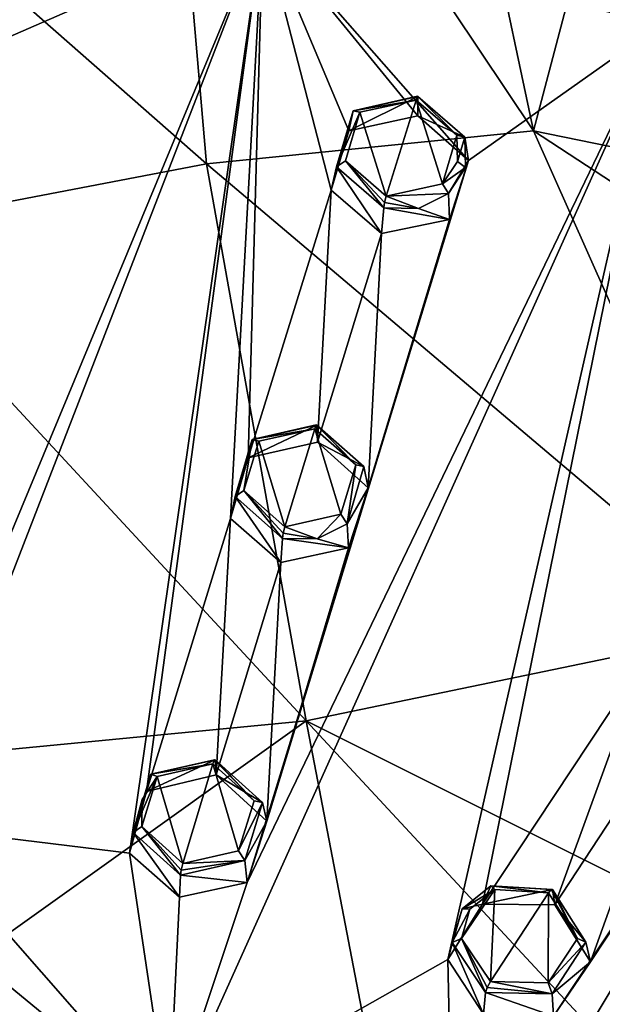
# Model space of a CAD drawing. Header units: millimetres. Extents: x -198 to 35, y -266 to 413.
# Tile 59 of 98: x -45 to -32, y -185 to -163. Entities that reach past the tile are written whole.
import ezdxf

# ---------------------------------------------------------------- set-up
doc = ezdxf.new("R2010")
doc.units = ezdxf.units.MM
doc.header["$LTSCALE"] = 87.30003
for name, color, linetype in [('1', 7, 'CONTINUOUS'), ('124', 7, 'CONTINUOUS'), ('125', 7, 'CONTINUOUS'), ('126', 7, 'CONTINUOUS'), ('127', 7, 'CONTINUOUS'), ('172', 7, 'CONTINUOUS'), ('173', 7, 'CONTINUOUS'), ('220', 7, 'CONTINUOUS'), ('221', 7, 'CONTINUOUS'), ('268', 7, 'CONTINUOUS'), ('269', 7, 'CONTINUOUS'), ('270', 7, 'CONTINUOUS'), ('271', 7, 'CONTINUOUS'), ('28', 7, 'CONTINUOUS'), ('29', 7, 'CONTINUOUS'), ('76', 7, 'CONTINUOUS'), ('77', 7, 'CONTINUOUS'), ('942', 7, 'CONTINUOUS'), ('944', 7, 'CONTINUOUS'), ('988', 7, 'CONTINUOUS'), ('995', 7, 'CONTINUOUS')]:
    doc.layers.add(name, color=color, linetype=linetype)

msp = doc.modelspace()

# ---------------------------------------------------------------- linework, layer by layer
at = {"layer": '1', "linetype": 'Continuous'}
for points in [[(-36.9, -166.978, 79.281), (-36.231, -164.817, 77.969), (-37.495, -165.091, 78.191), (-36.9, -166.978, 79.281)], [(-35.634, -166.703, 79.058), (-36.231, -164.817, 77.969), (-36.9, -166.978, 79.281), (-35.634, -166.703, 79.058)], [(-35.314, -165.607, 78.395), (-36.231, -164.817, 77.969), (-35.634, -166.703, 79.058), (-35.314, -165.607, 78.395)], [(-37.819, -166.182, 78.852), (-36.9, -166.978, 79.281), (-37.495, -165.091, 78.191), (-37.819, -166.182, 78.852)], [(-35.3, -166.196, 78.743), (-35.314, -165.607, 78.395), (-35.634, -166.703, 79.058), (-35.3, -166.196, 78.743)], [(-39.179, -174.411, 83.598), (-38.507, -172.209, 82.35), (-39.768, -172.49, 82.553), (-39.179, -174.411, 83.598)], [(-37.919, -174.131, 83.394), (-38.507, -172.209, 82.35), (-39.179, -174.411, 83.598), (-37.919, -174.131, 83.394)], [(-37.587, -173.02, 82.766), (-38.507, -172.209, 82.35), (-37.919, -174.131, 83.394), (-37.587, -173.02, 82.766)], [(-40.1, -173.597, 83.18), (-39.179, -174.411, 83.598), (-39.768, -172.49, 82.553), (-40.1, -173.597, 83.18)], [(-42.049, -180.025, 86.696), (-41.472, -181.984, 87.696), (-40.797, -179.743, 86.514), (-42.049, -180.025, 86.696)], [(-40.797, -179.743, 86.514), (-41.472, -181.984, 87.696), (-40.22, -181.701, 87.513), (-40.797, -179.743, 86.514)], [(-39.874, -180.577, 86.92), (-40.797, -179.743, 86.514), (-40.22, -181.701, 87.513), (-39.874, -180.577, 86.92)], [(-42.394, -181.153, 87.291), (-41.472, -181.984, 87.696), (-42.049, -180.025, 86.696), (-42.394, -181.153, 87.291)], [(-42.393, -180.546, 86.976), (-42.394, -181.153, 87.291), (-42.049, -180.025, 86.696), (-42.393, -180.546, 86.976)], [(-35.206, -183.667, 88.312), (-34.556, -184.64, 88.769), (-34.456, -182.572, 87.716), (-35.206, -183.667, 88.312)], [(-35.019, -183.014, 87.971), (-35.206, -183.667, 88.312), (-34.456, -182.572, 87.716), (-35.019, -183.014, 87.971)], [(-34.456, -182.572, 87.716), (-34.556, -184.64, 88.769), (-33.251, -182.641, 87.684), (-34.456, -182.572, 87.716)], [(-33.251, -182.641, 87.684), (-34.556, -184.64, 88.769), (-33.261, -184.668, 88.712), (-33.251, -182.641, 87.684)], [(-32.599, -183.667, 88.169), (-33.251, -182.641, 87.684), (-33.261, -184.668, 88.712), (-32.599, -183.667, 88.169)]]:
    msp.add_3dface(points, dxfattribs=at)
at = {"layer": '124', "linetype": 'Continuous'}
for points in [[(-40.75, -179.651, 86.281), (-39.687, -180.614, 86.739), (-40.724, -179.993, 85.174), (-40.75, -179.651, 86.281)], [(-40.724, -179.993, 85.174), (-39.687, -180.614, 86.739), (-39.586, -181.033, 85.681), (-40.724, -179.993, 85.174)], [(-39.687, -180.614, 86.739), (-40.084, -181.916, 87.404), (-39.586, -181.033, 85.681), (-39.687, -180.614, 86.739)], [(-39.586, -181.033, 85.681), (-40.084, -181.916, 87.404), (-40.03, -182.408, 86.409), (-39.586, -181.033, 85.681)], [(-40.084, -181.916, 87.404), (-41.528, -182.247, 87.606), (-40.03, -182.408, 86.409), (-40.084, -181.916, 87.404)], [(-41.528, -182.247, 87.606), (-41.553, -182.743, 86.626), (-40.03, -182.408, 86.409), (-41.528, -182.247, 87.606)]]:
    msp.add_3dface(points, dxfattribs=at)
at = {"layer": '125', "linetype": 'Continuous'}
for points in [[(-40.75, -179.651, 86.281), (-40.724, -179.993, 85.174), (-42.29, -180.364, 85.412), (-40.75, -179.651, 86.281)], [(-42.192, -179.978, 86.481), (-40.75, -179.651, 86.281), (-42.29, -180.364, 85.412), (-42.192, -179.978, 86.481)], [(-42.592, -181.284, 87.148), (-42.192, -179.978, 86.481), (-42.29, -180.364, 85.412), (-42.592, -181.284, 87.148)], [(-42.677, -181.75, 86.143), (-42.592, -181.284, 87.148), (-42.29, -180.364, 85.412), (-42.677, -181.75, 86.143)], [(-41.553, -182.743, 86.626), (-42.592, -181.284, 87.148), (-42.677, -181.75, 86.143), (-41.553, -182.743, 86.626)], [(-41.553, -182.743, 86.626), (-41.528, -182.247, 87.606), (-42.592, -181.284, 87.148), (-41.553, -182.743, 86.626)]]:
    msp.add_3dface(points, dxfattribs=at)
at = {"layer": '126', "linetype": 'Continuous'}
for points in [[(-33.162, -182.565, 87.458), (-32.41, -183.75, 88.006), (-33.111, -182.916, 86.355), (-33.162, -182.565, 87.458)], [(-33.111, -182.916, 86.355), (-32.41, -183.75, 88.006), (-32.311, -184.193, 86.958), (-33.111, -182.916, 86.355)], [(-32.41, -183.75, 88.006), (-33.17, -184.911, 88.614), (-32.311, -184.193, 86.958), (-32.41, -183.75, 88.006)], [(-32.311, -184.193, 86.958), (-33.17, -184.911, 88.614), (-33.14, -185.413, 87.623), (-32.311, -184.193, 86.958)], [(-34.665, -184.883, 88.671), (-34.713, -185.37, 87.687), (-33.14, -185.413, 87.623), (-34.665, -184.883, 88.671)], [(-33.17, -184.911, 88.614), (-34.665, -184.883, 88.671), (-33.14, -185.413, 87.623), (-33.17, -184.911, 88.614)]]:
    msp.add_3dface(points, dxfattribs=at)
at = {"layer": '127', "linetype": 'Continuous'}
for points in [[(-35.197, -183.001, 87.769), (-34.548, -182.488, 87.486), (-34.736, -182.899, 86.436), (-35.197, -183.001, 87.769)], [(-34.548, -182.488, 87.486), (-33.162, -182.565, 87.458), (-34.736, -182.899, 86.436), (-34.548, -182.488, 87.486)], [(-33.162, -182.565, 87.458), (-33.111, -182.916, 86.355), (-34.736, -182.899, 86.436), (-33.162, -182.565, 87.458)], [(-35.513, -184.143, 87.109), (-35.197, -183.001, 87.769), (-34.736, -182.899, 86.436), (-35.513, -184.143, 87.109)], [(-35.415, -183.758, 88.153), (-35.197, -183.001, 87.769), (-35.513, -184.143, 87.109), (-35.415, -183.758, 88.153)], [(-34.713, -185.37, 87.687), (-35.415, -183.758, 88.153), (-35.513, -184.143, 87.109), (-34.713, -185.37, 87.687)], [(-34.713, -185.37, 87.687), (-34.665, -184.883, 88.671), (-35.415, -183.758, 88.153), (-34.713, -185.37, 87.687)]]:
    msp.add_3dface(points, dxfattribs=at)
at = {"layer": '172', "linetype": 'Continuous'}
for points in [[(-36.231, -164.817, 77.969), (-35.314, -165.607, 78.395), (-36.2, -164.734, 77.863), (-36.231, -164.817, 77.969)], [(-35.314, -165.607, 78.395), (-36.187, -164.74, 77.725), (-36.2, -164.734, 77.863), (-35.314, -165.607, 78.395)], [(-35.314, -165.607, 78.395), (-35.13, -165.654, 78.209), (-36.187, -164.74, 77.725), (-35.314, -165.607, 78.395)], [(-35.314, -165.607, 78.395), (-35.3, -166.196, 78.743), (-35.13, -165.654, 78.209), (-35.314, -165.607, 78.395)], [(-35.3, -166.196, 78.743), (-35.116, -166.335, 78.604), (-35.13, -165.654, 78.209), (-35.3, -166.196, 78.743)], [(-35.3, -166.196, 78.743), (-35.634, -166.703, 79.058), (-35.116, -166.335, 78.604), (-35.3, -166.196, 78.743)], [(-35.634, -166.703, 79.058), (-35.499, -166.922, 78.962), (-35.116, -166.335, 78.604), (-35.634, -166.703, 79.058)], [(-35.634, -166.703, 79.058), (-36.9, -166.978, 79.281), (-35.499, -166.922, 78.962), (-35.634, -166.703, 79.058)], [(-36.9, -166.978, 79.281), (-36.175, -167.254, 79.185), (-35.499, -166.922, 78.962), (-36.9, -166.978, 79.281)], [(-36.958, -167.243, 79.212), (-36.175, -167.254, 79.185), (-36.938, -167.123, 79.302), (-36.958, -167.243, 79.212)], [(-36.175, -167.254, 79.185), (-36.9, -166.978, 79.281), (-36.938, -167.123, 79.302), (-36.175, -167.254, 79.185)]]:
    msp.add_3dface(points, dxfattribs=at)
at = {"layer": '173', "linetype": 'Continuous'}
for points in [[(-37.643, -165.058, 77.974), (-36.231, -164.817, 77.969), (-36.2, -164.734, 77.863), (-37.643, -165.058, 77.974)], [(-36.187, -164.74, 77.725), (-37.643, -165.058, 77.974), (-36.2, -164.734, 77.863), (-36.187, -164.74, 77.725)], [(-37.495, -165.091, 78.191), (-36.231, -164.817, 77.969), (-37.643, -165.058, 77.974), (-37.495, -165.091, 78.191)], [(-37.495, -165.091, 78.191), (-37.643, -165.058, 77.974), (-38.018, -166.32, 78.723), (-37.495, -165.091, 78.191)], [(-37.819, -166.182, 78.852), (-37.495, -165.091, 78.191), (-38.018, -166.32, 78.723), (-37.819, -166.182, 78.852)], [(-36.958, -167.243, 79.212), (-37.819, -166.182, 78.852), (-38.018, -166.32, 78.723), (-36.958, -167.243, 79.212)], [(-36.9, -166.978, 79.281), (-37.819, -166.182, 78.852), (-36.938, -167.123, 79.302), (-36.9, -166.978, 79.281)], [(-37.819, -166.182, 78.852), (-36.958, -167.243, 79.212), (-36.938, -167.123, 79.302), (-37.819, -166.182, 78.852)]]:
    msp.add_3dface(points, dxfattribs=at)
at = {"layer": '220', "linetype": 'Continuous'}
for points in [[(-38.507, -172.209, 82.35), (-37.587, -173.02, 82.766), (-38.476, -172.124, 82.247), (-38.507, -172.209, 82.35)], [(-37.587, -173.02, 82.766), (-38.462, -172.125, 82.111), (-38.476, -172.124, 82.247), (-37.587, -173.02, 82.766)], [(-38.462, -172.125, 82.111), (-37.587, -173.02, 82.766), (-37.403, -173.06, 82.581), (-38.462, -172.125, 82.111)], [(-37.587, -173.02, 82.766), (-37.919, -174.131, 83.394), (-37.781, -174.346, 83.29), (-37.587, -173.02, 82.766)], [(-37.587, -173.02, 82.766), (-37.781, -174.346, 83.29), (-37.403, -173.06, 82.581), (-37.587, -173.02, 82.766)], [(-37.919, -174.131, 83.394), (-39.179, -174.411, 83.598), (-38.457, -174.684, 83.497), (-37.919, -174.131, 83.394)], [(-37.919, -174.131, 83.394), (-38.457, -174.684, 83.497), (-37.781, -174.346, 83.29), (-37.919, -174.131, 83.394)], [(-38.457, -174.684, 83.497), (-39.179, -174.411, 83.598), (-39.217, -174.558, 83.613), (-38.457, -174.684, 83.497)], [(-39.237, -174.675, 83.518), (-38.457, -174.684, 83.497), (-39.217, -174.558, 83.613), (-39.237, -174.675, 83.518)]]:
    msp.add_3dface(points, dxfattribs=at)
at = {"layer": '221', "linetype": 'Continuous'}
for points in [[(-39.916, -172.452, 82.338), (-38.507, -172.209, 82.35), (-38.476, -172.124, 82.247), (-39.916, -172.452, 82.338)], [(-38.462, -172.125, 82.111), (-39.916, -172.452, 82.338), (-38.476, -172.124, 82.247), (-38.462, -172.125, 82.111)], [(-39.768, -172.49, 82.553), (-38.507, -172.209, 82.35), (-39.916, -172.452, 82.338), (-39.768, -172.49, 82.553)], [(-40.1, -173.597, 83.18), (-39.916, -172.452, 82.338), (-40.298, -173.734, 83.045), (-40.1, -173.597, 83.18)], [(-40.1, -173.597, 83.18), (-39.768, -172.49, 82.553), (-39.916, -172.452, 82.338), (-40.1, -173.597, 83.18)], [(-40.1, -173.597, 83.18), (-40.298, -173.734, 83.045), (-39.237, -174.675, 83.518), (-40.1, -173.597, 83.18)], [(-39.179, -174.411, 83.598), (-40.1, -173.597, 83.18), (-39.217, -174.558, 83.613), (-39.179, -174.411, 83.598)], [(-40.1, -173.597, 83.18), (-39.237, -174.675, 83.518), (-39.217, -174.558, 83.613), (-40.1, -173.597, 83.18)]]:
    msp.add_3dface(points, dxfattribs=at)
at = {"layer": '268', "linetype": 'Continuous'}
for points in [[(-40.797, -179.743, 86.514), (-39.874, -180.577, 86.92), (-40.765, -179.655, 86.415), (-40.797, -179.743, 86.514)], [(-39.874, -180.577, 86.92), (-40.75, -179.651, 86.281), (-40.765, -179.655, 86.415), (-39.874, -180.577, 86.92)], [(-39.874, -180.577, 86.92), (-39.687, -180.614, 86.739), (-40.75, -179.651, 86.281), (-39.874, -180.577, 86.92)], [(-39.874, -180.577, 86.92), (-40.22, -181.701, 87.513), (-39.687, -180.614, 86.739), (-39.874, -180.577, 86.92)], [(-40.22, -181.701, 87.513), (-40.084, -181.916, 87.404), (-39.687, -180.614, 86.739), (-40.22, -181.701, 87.513)], [(-40.22, -181.701, 87.513), (-41.472, -181.984, 87.696), (-40.084, -181.916, 87.404), (-40.22, -181.701, 87.513)], [(-41.528, -182.247, 87.606), (-40.084, -181.916, 87.404), (-41.51, -182.132, 87.707), (-41.528, -182.247, 87.606)], [(-40.084, -181.916, 87.404), (-41.472, -181.984, 87.696), (-41.51, -182.132, 87.707), (-40.084, -181.916, 87.404)]]:
    msp.add_3dface(points, dxfattribs=at)
at = {"layer": '269', "linetype": 'Continuous'}
for points in [[(-40.75, -179.651, 86.281), (-42.192, -179.978, 86.481), (-40.765, -179.655, 86.415), (-40.75, -179.651, 86.281)], [(-42.192, -179.978, 86.481), (-40.797, -179.743, 86.514), (-40.765, -179.655, 86.415), (-42.192, -179.978, 86.481)], [(-42.049, -180.025, 86.696), (-40.797, -179.743, 86.514), (-42.192, -179.978, 86.481), (-42.049, -180.025, 86.696)], [(-42.049, -180.025, 86.696), (-42.192, -179.978, 86.481), (-42.592, -181.284, 87.148), (-42.049, -180.025, 86.696)], [(-42.393, -180.546, 86.976), (-42.049, -180.025, 86.696), (-42.592, -181.284, 87.148), (-42.393, -180.546, 86.976)], [(-42.394, -181.153, 87.291), (-42.393, -180.546, 86.976), (-42.592, -181.284, 87.148), (-42.394, -181.153, 87.291)], [(-41.528, -182.247, 87.606), (-42.394, -181.153, 87.291), (-42.592, -181.284, 87.148), (-41.528, -182.247, 87.606)], [(-41.472, -181.984, 87.696), (-42.394, -181.153, 87.291), (-41.51, -182.132, 87.707), (-41.472, -181.984, 87.696)], [(-42.394, -181.153, 87.291), (-41.528, -182.247, 87.606), (-41.51, -182.132, 87.707), (-42.394, -181.153, 87.291)]]:
    msp.add_3dface(points, dxfattribs=at)
at = {"layer": '270', "linetype": 'Continuous'}
for points in [[(-33.251, -182.641, 87.684), (-32.599, -183.667, 88.169), (-33.19, -182.565, 87.59), (-33.251, -182.641, 87.684)], [(-32.599, -183.667, 88.169), (-33.162, -182.565, 87.458), (-33.19, -182.565, 87.59), (-32.599, -183.667, 88.169)], [(-32.599, -183.667, 88.169), (-32.41, -183.75, 88.006), (-33.162, -182.565, 87.458), (-32.599, -183.667, 88.169)], [(-32.599, -183.667, 88.169), (-33.261, -184.668, 88.712), (-32.41, -183.75, 88.006), (-32.599, -183.667, 88.169)], [(-33.261, -184.668, 88.712), (-33.17, -184.911, 88.614), (-32.41, -183.75, 88.006), (-33.261, -184.668, 88.712)], [(-33.17, -184.911, 88.614), (-34.556, -184.64, 88.769), (-34.629, -184.775, 88.774), (-33.17, -184.911, 88.614)], [(-33.261, -184.668, 88.712), (-34.556, -184.64, 88.769), (-33.17, -184.911, 88.614), (-33.261, -184.668, 88.712)], [(-34.665, -184.883, 88.671), (-33.17, -184.911, 88.614), (-34.629, -184.775, 88.774), (-34.665, -184.883, 88.671)]]:
    msp.add_3dface(points, dxfattribs=at)
at = {"layer": '271', "linetype": 'Continuous'}
for points in [[(-34.456, -182.572, 87.716), (-34.548, -182.488, 87.486), (-35.197, -183.001, 87.769), (-34.456, -182.572, 87.716)], [(-35.019, -183.014, 87.971), (-34.456, -182.572, 87.716), (-35.197, -183.001, 87.769), (-35.019, -183.014, 87.971)], [(-34.456, -182.572, 87.716), (-33.251, -182.641, 87.684), (-34.548, -182.488, 87.486), (-34.456, -182.572, 87.716)], [(-34.548, -182.488, 87.486), (-33.251, -182.641, 87.684), (-33.19, -182.565, 87.59), (-34.548, -182.488, 87.486)], [(-33.162, -182.565, 87.458), (-34.548, -182.488, 87.486), (-33.19, -182.565, 87.59), (-33.162, -182.565, 87.458)], [(-35.019, -183.014, 87.971), (-35.197, -183.001, 87.769), (-35.415, -183.758, 88.153), (-35.019, -183.014, 87.971)], [(-35.206, -183.667, 88.312), (-35.019, -183.014, 87.971), (-35.415, -183.758, 88.153), (-35.206, -183.667, 88.312)], [(-34.665, -184.883, 88.671), (-35.206, -183.667, 88.312), (-35.415, -183.758, 88.153), (-34.665, -184.883, 88.671)], [(-34.556, -184.64, 88.769), (-35.206, -183.667, 88.312), (-34.629, -184.775, 88.774), (-34.556, -184.64, 88.769)], [(-35.206, -183.667, 88.312), (-34.665, -184.883, 88.671), (-34.629, -184.775, 88.774), (-35.206, -183.667, 88.312)]]:
    msp.add_3dface(points, dxfattribs=at)
at = {"layer": '28', "linetype": 'Continuous'}
for points in [[(-36.187, -164.74, 77.725), (-35.13, -165.654, 78.209), (-36.187, -165.17, 76.662), (-36.187, -164.74, 77.725)], [(-36.187, -165.17, 76.662), (-35.13, -165.654, 78.209), (-35.049, -166.178, 77.206), (-36.187, -165.17, 76.662)], [(-35.13, -165.654, 78.209), (-35.116, -166.335, 78.604), (-35.049, -166.178, 77.206), (-35.13, -165.654, 78.209)], [(-35.116, -166.335, 78.604), (-35.499, -166.922, 78.962), (-35.049, -166.178, 77.206), (-35.116, -166.335, 78.604)], [(-35.049, -166.178, 77.206), (-35.499, -166.922, 78.962), (-35.478, -167.504, 78.012), (-35.049, -166.178, 77.206)], [(-35.499, -166.922, 78.962), (-36.175, -167.254, 79.185), (-35.478, -167.504, 78.012), (-35.499, -166.922, 78.962)], [(-36.958, -167.243, 79.212), (-37.008, -167.822, 78.273), (-35.478, -167.504, 78.012), (-36.958, -167.243, 79.212)], [(-36.175, -167.254, 79.185), (-36.958, -167.243, 79.212), (-35.478, -167.504, 78.012), (-36.175, -167.254, 79.185)]]:
    msp.add_3dface(points, dxfattribs=at)
at = {"layer": '29', "linetype": 'Continuous'}
for points in [[(-36.187, -164.74, 77.725), (-36.187, -165.17, 76.662), (-37.744, -165.51, 76.937), (-36.187, -164.74, 77.725)], [(-37.643, -165.058, 77.974), (-36.187, -164.74, 77.725), (-37.744, -165.51, 76.937), (-37.643, -165.058, 77.974)], [(-38.018, -166.32, 78.723), (-37.643, -165.058, 77.974), (-37.744, -165.51, 76.937), (-38.018, -166.32, 78.723)], [(-38.137, -166.844, 77.746), (-38.018, -166.32, 78.723), (-37.744, -165.51, 76.937), (-38.137, -166.844, 77.746)], [(-37.008, -167.822, 78.273), (-38.018, -166.32, 78.723), (-38.137, -166.844, 77.746), (-37.008, -167.822, 78.273)], [(-37.008, -167.822, 78.273), (-36.958, -167.243, 79.212), (-38.018, -166.32, 78.723), (-37.008, -167.822, 78.273)]]:
    msp.add_3dface(points, dxfattribs=at)
at = {"layer": '76', "linetype": 'Continuous'}
for points in [[(-38.462, -172.125, 82.111), (-38.449, -172.511, 81.025), (-40.007, -172.865, 81.28), (-38.462, -172.125, 82.111)], [(-39.916, -172.452, 82.338), (-38.462, -172.125, 82.111), (-40.007, -172.865, 81.28), (-39.916, -172.452, 82.338)], [(-40.298, -173.734, 83.045), (-39.916, -172.452, 82.338), (-40.007, -172.865, 81.28), (-40.298, -173.734, 83.045)], [(-40.401, -174.226, 82.052), (-40.298, -173.734, 83.045), (-40.007, -172.865, 81.28), (-40.401, -174.226, 82.052)], [(-39.274, -175.213, 82.558), (-40.298, -173.734, 83.045), (-40.401, -174.226, 82.052), (-39.274, -175.213, 82.558)], [(-39.237, -174.675, 83.518), (-40.298, -173.734, 83.045), (-39.274, -175.213, 82.558), (-39.237, -174.675, 83.518)]]:
    msp.add_3dface(points, dxfattribs=at)
at = {"layer": '77', "linetype": 'Continuous'}
for points in [[(-38.449, -172.511, 81.025), (-38.462, -172.125, 82.111), (-37.403, -173.06, 82.581), (-38.449, -172.511, 81.025)], [(-38.449, -172.511, 81.025), (-37.403, -173.06, 82.581), (-37.311, -173.537, 81.553), (-38.449, -172.511, 81.025)], [(-37.403, -173.06, 82.581), (-37.781, -174.346, 83.29), (-37.311, -173.537, 81.553), (-37.403, -173.06, 82.581)], [(-37.311, -173.537, 81.553), (-37.781, -174.346, 83.29), (-37.747, -174.886, 82.318), (-37.311, -173.537, 81.553)], [(-37.781, -174.346, 83.29), (-38.457, -174.684, 83.497), (-37.747, -174.886, 82.318), (-37.781, -174.346, 83.29)], [(-39.237, -174.675, 83.518), (-39.274, -175.213, 82.558), (-37.747, -174.886, 82.318), (-39.237, -174.675, 83.518)], [(-38.457, -174.684, 83.497), (-39.237, -174.675, 83.518), (-37.747, -174.886, 82.318), (-38.457, -174.684, 83.497)]]:
    msp.add_3dface(points, dxfattribs=at)
at = {"layer": '942', "linetype": 'Continuous'}
msp.add_3dface([(-28.489, -166.555, 55.97), (-32.169, -160.126, 54.385), (-28.86, -160.57, 61.124), (-28.489, -166.555, 55.97)], dxfattribs=at)
at = {"layer": '944', "linetype": 'Continuous'}
for points in [[(-42.105, -152.786, 47.455), (-36.354, -152.462, 50.93), (-33.592, -165.507, 52.171), (-42.105, -152.786, 47.455)], [(-36.354, -152.462, 50.93), (-32.169, -160.126, 54.385), (-33.592, -165.507, 52.171), (-36.354, -152.462, 50.93)], [(-40.942, -166.249, 48.854), (-48.894, -159.267, 46.696), (-42.105, -152.786, 47.455), (-40.942, -166.249, 48.854)], [(-40.942, -166.249, 48.854), (-42.105, -152.786, 47.455), (-33.592, -165.507, 52.171), (-40.942, -166.249, 48.854)], [(-48.894, -167.77, 47.961), (-48.894, -159.267, 46.696), (-40.942, -166.249, 48.854), (-48.894, -167.77, 47.961)], [(-32.169, -160.126, 54.385), (-28.489, -166.555, 55.97), (-33.592, -165.507, 52.171), (-32.169, -160.126, 54.385)], [(-40.942, -166.249, 48.854), (-33.592, -165.507, 52.171), (-28.61, -176.686, 55.37), (-40.942, -166.249, 48.854)], [(-28.489, -166.555, 55.97), (-23.466, -172.13, 58.265), (-33.592, -165.507, 52.171), (-28.489, -166.555, 55.97)], [(-33.592, -165.507, 52.171), (-23.466, -172.13, 58.265), (-28.61, -176.686, 55.37), (-33.592, -165.507, 52.171)], [(-38.704, -178.775, 52.414), (-48.894, -167.77, 47.961), (-40.942, -166.249, 48.854), (-38.704, -178.775, 52.414)], [(-38.704, -178.775, 52.414), (-40.942, -166.249, 48.854), (-28.61, -176.686, 55.37), (-38.704, -178.775, 52.414)], [(-48.894, -179.757, 51.49), (-48.894, -167.77, 47.961), (-38.704, -178.775, 52.414), (-48.894, -179.757, 51.49)], [(-23.412, -186.42, 59.658), (-38.704, -178.775, 52.414), (-28.61, -176.686, 55.37), (-23.412, -186.42, 59.658)], [(-48.894, -186.052, 54.164), (-48.894, -179.757, 51.49), (-38.704, -178.775, 52.414), (-48.894, -186.052, 54.164)], [(-36.508, -190.205, 57.526), (-48.894, -186.052, 54.164), (-38.704, -178.775, 52.414), (-36.508, -190.205, 57.526)], [(-23.412, -186.42, 59.658), (-29.775, -188.396, 58.36), (-38.704, -178.775, 52.414), (-23.412, -186.42, 59.658)], [(-29.775, -188.396, 58.36), (-36.508, -190.205, 57.526), (-38.704, -178.775, 52.414), (-29.775, -188.396, 58.36)]]:
    msp.add_3dface(points, dxfattribs=at)
at = {"layer": '988', "linetype": 'Continuous'}
for points in [[(-48.894, -160.161, 73.904), (-47.5, -164.317, 76.454), (-39.675, -160.909, 74.207), (-48.894, -160.161, 73.904)], [(-47.495, -179.727, 85.154), (-47.525, -181.161, 85.905), (-39.675, -160.909, 74.207), (-47.495, -179.727, 85.154)], [(-47.525, -181.161, 85.905), (-42.677, -181.75, 86.143), (-39.675, -160.909, 74.207), (-47.525, -181.161, 85.905)], [(-47.5, -164.317, 76.454), (-47.495, -179.727, 85.154), (-39.675, -160.909, 74.207), (-47.5, -164.317, 76.454)], [(-42.677, -181.75, 86.143), (-42.29, -180.364, 85.412), (-39.675, -160.909, 74.207), (-42.677, -181.75, 86.143)], [(-42.29, -180.364, 85.412), (-40.401, -174.226, 82.052), (-39.675, -160.909, 74.207), (-42.29, -180.364, 85.412)], [(-40.401, -174.226, 82.052), (-40.007, -172.865, 81.28), (-39.675, -160.909, 74.207), (-40.401, -174.226, 82.052)], [(-40.007, -172.865, 81.28), (-38.137, -166.844, 77.746), (-39.675, -160.909, 74.207), (-40.007, -172.865, 81.28)], [(-36.187, -165.17, 76.662), (-35.049, -166.178, 77.206), (-39.675, -160.909, 74.207), (-36.187, -165.17, 76.662)], [(-37.744, -165.51, 76.937), (-36.187, -165.17, 76.662), (-39.675, -160.909, 74.207), (-37.744, -165.51, 76.937)], [(-39.675, -160.909, 74.207), (-35.049, -166.178, 77.206), (-30.733, -163.13, 75.104), (-39.675, -160.909, 74.207)], [(-38.137, -166.844, 77.746), (-37.744, -165.51, 76.937), (-39.675, -160.909, 74.207), (-38.137, -166.844, 77.746)], [(-40.03, -182.408, 86.409), (-41.787, -187.692, 89.114), (-30.733, -163.13, 75.104), (-40.03, -182.408, 86.409)], [(-41.787, -187.692, 89.114), (-35.513, -184.143, 87.109), (-30.733, -163.13, 75.104), (-41.787, -187.692, 89.114)], [(-35.049, -166.178, 77.206), (-40.03, -182.408, 86.409), (-30.733, -163.13, 75.104), (-35.049, -166.178, 77.206)], [(-35.513, -184.143, 87.109), (-34.736, -182.899, 86.436), (-30.733, -163.13, 75.104), (-35.513, -184.143, 87.109)], [(-34.736, -182.899, 86.436), (-31.113, -177.434, 83.347), (-30.733, -163.13, 75.104), (-34.736, -182.899, 86.436)], [(-35.049, -166.178, 77.206), (-39.586, -181.033, 85.681), (-40.03, -182.408, 86.409), (-35.049, -166.178, 77.206)], [(-35.049, -166.178, 77.206), (-37.311, -173.537, 81.553), (-39.586, -181.033, 85.681), (-35.049, -166.178, 77.206)], [(-35.049, -166.178, 77.206), (-35.478, -167.504, 78.012), (-37.311, -173.537, 81.553), (-35.049, -166.178, 77.206)], [(-38.449, -172.511, 81.025), (-38.137, -166.844, 77.746), (-40.007, -172.865, 81.28), (-38.449, -172.511, 81.025)], [(-37.008, -167.822, 78.273), (-38.137, -166.844, 77.746), (-38.449, -172.511, 81.025), (-37.008, -167.822, 78.273)], [(-35.478, -167.504, 78.012), (-37.008, -167.822, 78.273), (-37.311, -173.537, 81.553), (-35.478, -167.504, 78.012)], [(-37.008, -167.822, 78.273), (-38.449, -172.511, 81.025), (-37.311, -173.537, 81.553), (-37.008, -167.822, 78.273)], [(-23.542, -170.962, 79.139), (-33.14, -185.413, 87.623), (-35.375, -190.722, 90.338), (-23.542, -170.962, 79.139)], [(-29.261, -188.172, 88.737), (-23.542, -170.962, 79.139), (-35.375, -190.722, 90.338), (-29.261, -188.172, 88.737)], [(-23.542, -170.962, 79.139), (-32.311, -184.193, 86.958), (-33.14, -185.413, 87.623), (-23.542, -170.962, 79.139)], [(-23.542, -170.962, 79.139), (-27.914, -177.512, 83.158), (-32.311, -184.193, 86.958), (-23.542, -170.962, 79.139)], [(-37.311, -173.537, 81.553), (-37.747, -174.886, 82.318), (-39.586, -181.033, 85.681), (-37.311, -173.537, 81.553)], [(-40.724, -179.993, 85.174), (-40.401, -174.226, 82.052), (-42.29, -180.364, 85.412), (-40.724, -179.993, 85.174)], [(-39.274, -175.213, 82.558), (-40.401, -174.226, 82.052), (-40.724, -179.993, 85.174), (-39.274, -175.213, 82.558)], [(-37.747, -174.886, 82.318), (-39.274, -175.213, 82.558), (-39.586, -181.033, 85.681), (-37.747, -174.886, 82.318)], [(-39.274, -175.213, 82.558), (-40.724, -179.993, 85.174), (-39.586, -181.033, 85.681), (-39.274, -175.213, 82.558)], [(-33.111, -182.916, 86.355), (-31.113, -177.434, 83.347), (-34.736, -182.899, 86.436), (-33.111, -182.916, 86.355)], [(-30.31, -178.656, 83.948), (-31.113, -177.434, 83.347), (-33.111, -182.916, 86.355), (-30.31, -178.656, 83.948)], [(-27.914, -177.512, 83.158), (-28.733, -178.708, 83.862), (-32.311, -184.193, 86.958), (-27.914, -177.512, 83.158)], [(-30.31, -178.656, 83.948), (-33.111, -182.916, 86.355), (-32.311, -184.193, 86.958), (-30.31, -178.656, 83.948)], [(-28.733, -178.708, 83.862), (-30.31, -178.656, 83.948), (-32.311, -184.193, 86.958), (-28.733, -178.708, 83.862)], [(-47.525, -181.161, 85.905), (-48.894, -181.847, 86.264), (-41.787, -187.692, 89.114), (-47.525, -181.161, 85.905)], [(-42.677, -181.75, 86.143), (-47.525, -181.161, 85.905), (-41.787, -187.692, 89.114), (-42.677, -181.75, 86.143)], [(-41.553, -182.743, 86.626), (-42.677, -181.75, 86.143), (-41.787, -187.692, 89.114), (-41.553, -182.743, 86.626)], [(-41.787, -187.692, 89.114), (-48.894, -181.847, 86.264), (-48.894, -184.242, 87.489), (-41.787, -187.692, 89.114)], [(-40.03, -182.408, 86.409), (-41.553, -182.743, 86.626), (-41.787, -187.692, 89.114), (-40.03, -182.408, 86.409)], [(-35.375, -190.722, 90.338), (-35.513, -184.143, 87.109), (-41.787, -187.692, 89.114), (-35.375, -190.722, 90.338)], [(-34.713, -185.37, 87.687), (-35.513, -184.143, 87.109), (-35.375, -190.722, 90.338), (-34.713, -185.37, 87.687)], [(-48.894, -186.649, 88.693), (-41.787, -187.692, 89.114), (-48.894, -184.242, 87.489), (-48.894, -186.649, 88.693)]]:
    msp.add_3dface(points, dxfattribs=at)
at = {"layer": '995', "linetype": 'Continuous'}
for points in [[(-39.675, -160.909, 74.207), (-30.733, -163.13, 75.104), (-36.725, -160.595, 73.894), (-39.675, -160.909, 74.207)], [(-36.725, -160.595, 73.894), (-30.733, -163.13, 75.104), (-33.71, -161.368, 73.986), (-36.725, -160.595, 73.894)], [(-33.71, -161.368, 73.986), (-30.733, -163.13, 75.104), (-31.915, -161.91, 73.974), (-33.71, -161.368, 73.986)]]:
    msp.add_3dface(points, dxfattribs=at)

doc.saveas('drawing.dxf')
